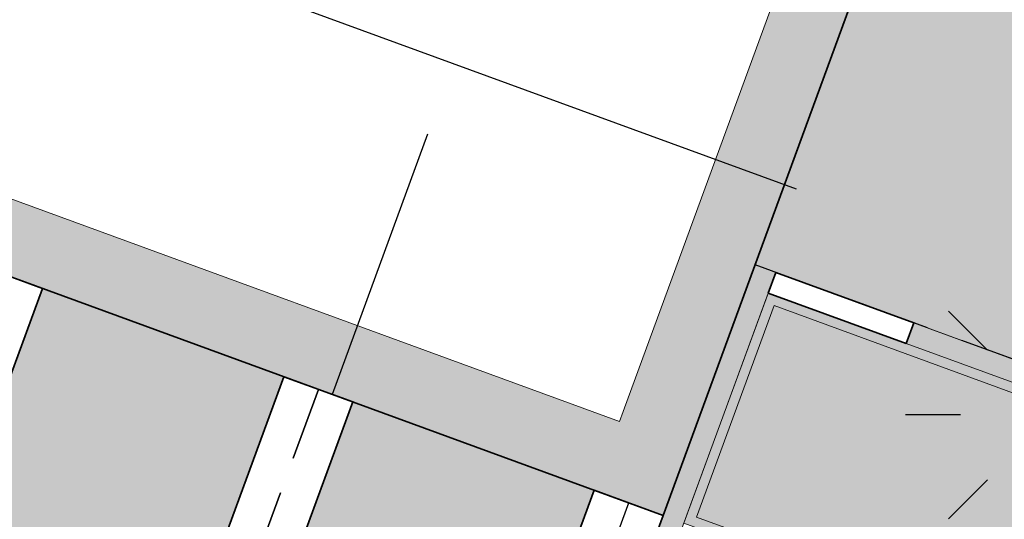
# Model space of a CAD drawing. Header units: metres. Extents: x 154038 to 155227, y 461678 to 462519.
# Tile 231 of 256: x 154709.58 to 154716.28, y 462227.21 to 462230.61. Entities that reach past the tile are written whole.
import ezdxf

# ---------------------------------------------------------------- set-up
doc = ezdxf.new("R2010")
doc.units = ezdxf.units.M
for name, pattern in [('AM-AS', [16, 10, -2, 2, -2]), ('DASHED', [0.75, 0.5, -0.25]), ('VH-OPSLUITBAND_100X200', [16, 8, -2, 4, -2])]:
    doc.linetypes.add(name, pattern=pattern)
for name, color, linetype in [('N-PV-VW-MARKERING_Pvak-G', 161, 'DASHED'), ('N-PV-WEG_RIJBAAN-AS-G', 40, 'AM-AS'), ('N-WE-VW-MARKERING_Pvak-H', 21, 'Continuous')]:
    doc.layers.add(name, color=color, linetype=linetype)
for name, color, linetype, lineweight in [('N-WE-KL-ET_LS_OV_LICHTMAST-G', 2, 'Continuous', 25), ('N-WE-KL-ET_LS_OV_LICHTMAST_4M-S', 1, 'Continuous', 25), ('N-WE-VH-KANTOPSLUITING_ELEMENT_VERLOOPBAND-G', 252, 'Continuous', 35), ('N-WE-VH-KANTOPSLUITING_OPSLUITBAND_150X250-G', 140, 'VH-OPSLUITBAND_100X200', 0), ('N-WE-VH-KANTOPSLUITING_TROTTOIRBAND_130 150-G', 2, 'Continuous', 0), ('N-WE-VH-KANTVERHARDING_MOLGOOT-G', 6, 'Continuous', 18), ('N-WE-VH-KANTVERHARDING_TROTTOIR-STREKLAAG-G', 220, 'Continuous', 18), ('N-WE-VH-VERHARDING_GRASSTEEN_parkeren-G', 3, 'Continuous', 18), ('N-WE-VH-VERHARDING_GRASSTEEN_parkeren-V', 73, 'Continuous', 18), ('N-WE-VH-VERHARDING_STRAATBAKSTEEN-TROTTOIR-HV_DF-G', 2, 'Continuous', 18), ('N-WE-VH-VERHARDING_STRAATBAKSTEEN_Rijbaan-KV_DF-G', 160, 'Continuous', 35), ('N-WE-VH-VERHARDING_STRAATBAKSTEEN_Uitstapstrook_Parkeren-HV_KF-G', 170, 'Continuous', 35)]:
    doc.layers.add(name, color=color, linetype=linetype, lineweight=lineweight)
for name, color, linetype, lineweight, true_color in [('N-WE-VH-KANTOPSLUITING_OPSLUITBAND_150X250-V', 7, 'Continuous', 5, 0xbbbcbc), ('N-WE-VH-KANTOPSLUITING_TROTTOIRBAND_130 150-V', 7, 'Continuous', 5, 0xa7a8aa), ('N-WE-VH-KANTVERHARDING_MOLGOOT-V', 7, 'Continuous', 18, 0xb76059), ('N-WE-VH-VERHARDING_STRAATBAKSTEEN-TROTTOIR-HV_DF-V', 7, 'Continuous', 18, 0xd14124), ('N-WE-VH-VERHARDING_STRAATBAKSTEEN_Rijbaan-KV_DF-V', 7, 'Continuous', 18, 0xb33d26)]:
    doc.layers.add(name, color=color, linetype=linetype, lineweight=lineweight, true_color=true_color)

# ---------------------------------------------------------------- blocks, each defined once
blk = doc.blocks.new('SKL-ET_OV_LICHTMAST-N')
at = {"layer": 'N-WE-KL-ET_LS_OV_LICHTMAST-G'}
for points in [[(0, 1), (0, 0.625)], [(-0.7071067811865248, 0.707106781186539), (-0.4419417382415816, 0.4419417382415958)], [(0.44194173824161, 0.4419417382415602), (0.7071067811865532, 0.7071067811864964)], [(-0.625, 0), (-1, 0)], [(1, 0), (0.625, 0)], [(-0.7071067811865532, -0.7071067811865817), (-0.4419417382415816, -0.44194173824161)], [(0.4419417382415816, -0.4419417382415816), (0.7071067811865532, -0.7071067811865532)], [(0, -0.625), (0, -1)]]:
    blk.add_lwpolyline(points, dxfattribs=at)
blk.add_circle((0, 0), 0.25, dxfattribs=at)

msp = doc.modelspace()

# ---------------------------------------------------------------- hatches: boundary and pattern name
at = {"layer": 'N-WE-VH-KANTOPSLUITING_OPSLUITBAND_150X250-V'}
h = msp.add_hatch(color=256, dxfattribs=at)
h.dxf.hatch_style = 1
h.paths.add_polyline_path([(154712.2414897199, 462222.5367447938), (154714.5873444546, 462228.9406003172), (154714.7281917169, 462228.8890052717), (154712.3823369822, 462222.4851497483)])
at = {"layer": 'N-WE-VH-KANTOPSLUITING_TROTTOIRBAND_130 150-V'}
h = msp.add_hatch(color=256, dxfattribs=at)
h.dxf.hatch_style = 1
h.paths.add_polyline_path([(154715.6671734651, 462228.5450383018), (154716.4653079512, 462228.2526663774), (154720.5929115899, 462239.5204473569), (154718.7149480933, 462240.2083812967), (154720.7787499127, 462245.8422717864), (154722.6567134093, 462245.1543378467), (154728.8481188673, 462262.0560093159), (154727.909137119, 462262.3999762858), (154727.9607321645, 462262.540823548), (154729.0405611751, 462262.1452615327), (154722.745965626, 462244.961895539), (154720.8680021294, 462245.6498294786), (154718.9073904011, 462240.2976335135), (154720.7853538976, 462239.6096995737), (154716.5545601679, 462228.0602240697), (154715.6155784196, 462228.4041910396)])
at = {"layer": 'N-WE-VH-KANTVERHARDING_MOLGOOT-V'}
h = msp.add_hatch(color=256, dxfattribs=at)
h.dxf.hatch_style = 1
edge = h.paths.add_edge_path()
edge.add_arc((154735.5031648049, 462271.5015949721), 5.500000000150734, 125.938465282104, 138.1345543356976, ccw=False)
edge.add_line((154732.2751265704, 462275.9546578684), (154735.5535787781, 462278.331221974))
edge.add_line((154735.5535787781, 462278.331221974), (154735.8470371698, 462277.9263983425))
edge.add_line((154735.8470371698, 462277.9263983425), (154732.5685849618, 462275.549834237))
edge.add_arc((154735.503167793, 462271.5015971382), 5.00000000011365, 125.9385023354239, 138.134550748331)
edge.add_arc((154733.2690260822, 462273.5037486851), 1.999999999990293, 138.1345799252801, 197.618211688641)
edge.add_arc((154736.1283149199, 462274.4117704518), 5.000006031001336, 197.6182283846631, 249.8332006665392)
edge.add_line((154734.4045412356, 462269.7183000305), (154751.0397480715, 462263.6249638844))
edge.add_line((154751.0397480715, 462263.6249638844), (154749.540967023, 462259.5858871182))
edge.add_line((154749.540967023, 462259.5858871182), (154731.4373129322, 462266.2171031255))
edge.add_arc((154730.4054804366, 462263.4001328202), 2.999999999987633, 69.88264298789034, 159.8812514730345)
edge.add_line((154727.5885351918, 462264.43203373), (154713.9613245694, 462227.2316535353))
edge.add_line((154713.9613245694, 462227.2316535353), (154664.0630640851, 462245.5103405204))
edge.add_line((154664.0630640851, 462245.5103405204), (154664.2350475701, 462245.9798313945))
edge.add_line((154664.2350475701, 462245.9798313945), (154713.6638171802, 462227.8731278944))
edge.add_line((154713.6638171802, 462227.8731278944), (154727.1190443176, 462264.604017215))
edge.add_arc((154730.4054804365, 462263.4001328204), 3.499999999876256, 69.88264298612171, 159.8812514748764, ccw=False)
edge.add_line((154731.6092850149, 462266.6865981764), (154749.2454149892, 462260.226632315))
edge.add_line((154749.2454149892, 462260.226632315), (154750.3963016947, 462263.3281658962))
edge.add_line((154750.3963016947, 462263.3281658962), (154734.2366165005, 462269.2473224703))
edge.add_arc((154736.1283081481, 462274.4117684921), 5.50000000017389, 197.6181944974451, 249.8826569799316, ccw=False)
edge.add_arc((154733.2690250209, 462273.5037486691), 2.500000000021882, 138.134648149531, 197.6181433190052, ccw=False)
at = {"layer": 'N-WE-VH-VERHARDING_GRASSTEEN_parkeren-V'}
h = msp.add_hatch(color=256, dxfattribs=at)
h.dxf.hatch_style = 1
h.paths.add_polyline_path([(154718.7149480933, 462240.2083812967), (154720.5929115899, 462239.5204473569), (154716.4653079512, 462228.2526663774), (154714.5873444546, 462228.9406003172)])
h = msp.add_hatch(color=256, dxfattribs=at)
h.dxf.hatch_style = 1
h.paths.add_polyline_path([(154711.3791247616, 462228.1775627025), (154709.7359067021, 462228.7795048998), (154708.0160718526, 462224.0845961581), (154709.6592899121, 462223.4826539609)])
h = msp.add_hatch(color=256, dxfattribs=at)
h.dxf.hatch_style = 1
h.paths.add_polyline_path([(154713.4918336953, 462227.4036370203), (154711.8486156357, 462228.0055792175), (154710.1287807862, 462223.3106704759), (154711.7719988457, 462222.7087282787)])
at = {"layer": 'N-WE-VH-VERHARDING_STRAATBAKSTEEN-TROTTOIR-HV_DF-V'}
h = msp.add_hatch(color=256, dxfattribs=at)
h.dxf.hatch_style = 1
edge = h.paths.add_edge_path()
edge.add_line((154716.5616517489, 462223.8603306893), (154722.4083506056, 462239.8247546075))
edge.add_line((154722.4083506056, 462239.8247546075), (154725.0723825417, 462238.8695003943))
edge.add_line((154725.0723825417, 462238.8695003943), (154726.7663888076, 462243.4964143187))
edge.add_line((154726.7663888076, 462243.4964143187), (154724.1117187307, 462244.4601098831))
edge.add_line((154724.1117187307, 462244.4601098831), (154729.4726144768, 462259.161039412))
edge.add_line((154729.4726144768, 462259.161039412), (154730.191, 462260.874))
edge.add_line((154730.191, 462260.874), (154731.888, 462265.5000000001))
edge.add_line((154731.888, 462265.5000000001), (154732.035, 462265.453))
edge.add_line((154732.035, 462265.453), (154732.0770768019, 462265.4381122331))
edge.add_line((154732.0770768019, 462265.4381122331), (154732.207461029, 462265.7752582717))
edge.add_line((154732.207461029, 462265.7752582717), (154731.3857213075, 462266.0762546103))
edge.add_arc((154730.4054804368, 462263.400132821), 2.849999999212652, 69.88264298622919, 87.23351254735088)
edge.add_line((154730.5430372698, 462266.2468112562), (154729.040561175, 462262.1452615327))
edge.add_line((154729.040561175, 462262.1452615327), (154722.745965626, 462244.961895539))
edge.add_line((154722.745965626, 462244.961895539), (154720.8680021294, 462245.6498294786))
edge.add_line((154720.8680021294, 462245.6498294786), (154718.9073904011, 462240.2976335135))
edge.add_line((154718.9073904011, 462240.2976335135), (154720.7853538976, 462239.6096995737))
edge.add_line((154720.7853538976, 462239.6096995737), (154716.5545601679, 462228.0602240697))
edge.add_line((154716.5545601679, 462228.0602240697), (154714.6765966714, 462228.7481580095))
edge.add_line((154714.6765966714, 462228.7481580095), (154714.1022363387, 462227.180234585))
edge.add_line((154714.1022363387, 462227.180234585), (154715.1298891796, 462226.8052422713))
edge.add_arc((154714.7870964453, 462225.8658312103), 1.000000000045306, -20.188939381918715, 69.95288583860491, ccw=False)
edge.add_line((154715.7256561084, 462225.5207141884), (154714.6378501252, 462222.5628433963))
edge.add_arc((154713.6992904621, 462222.9079604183), 1.000000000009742, 249.88125147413, 339.81106061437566, ccw=False)
edge.add_line((154713.3553234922, 462221.96897867), (154712.3307461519, 462222.344300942))
edge.add_line((154712.3307461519, 462222.344300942), (154711.7863797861, 462220.8582568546))
edge.add_line((154711.7863797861, 462220.8582568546), (154715.0310351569, 462219.6743463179))
edge.add_line((154715.0310351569, 462219.6743463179), (154716.5616517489, 462223.8603306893))
edge = h.paths.add_edge_path(flags=16)
edge.add_line((154721.9988750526, 462241.4588643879), (154724.3324797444, 462240.6220929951))
edge.add_arc((154724.5012454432, 462241.0927501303), 0.4999999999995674, 250.2734553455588, 339.891305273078)
edge.add_line((154724.9707664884, 462240.9208490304), (154725.3604251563, 462241.9851409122))
edge.add_arc((154724.8909041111, 462242.157042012), 0.5000000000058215, 339.891305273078, 430.0875870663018)
edge.add_line((154725.0611957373, 462242.6271491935), (154722.7305443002, 462243.4714043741))
edge.add_arc((154722.560252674, 462243.0012971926), 0.5000000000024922, 70.08758707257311, 159.881251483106)
edge.add_line((154722.0907617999, 462243.1732806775), (154721.6981498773, 462242.1015050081))
edge.add_arc((154722.1676407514, 462241.9295215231), 0.4999999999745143, 159.8812514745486, 250.2734553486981)
at = {"layer": 'N-WE-VH-VERHARDING_STRAATBAKSTEEN_Rijbaan-KV_DF-V'}
h = msp.add_hatch(color=256, dxfattribs=at)
h.dxf.hatch_style = 1
edge = h.paths.add_edge_path()
edge.add_line((154346.3655189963, 462123.4474894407), (154339.6690574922, 462103.1804047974))
edge.add_line((154339.6690574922, 462103.1804047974), (154331.5193567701, 462083.4356807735))
edge.add_line((154331.5193567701, 462083.4356807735), (154321.8864262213, 462064.3270959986))
edge.add_line((154321.8864262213, 462064.3270959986), (154319.064452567, 462059.5558212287))
edge.add_line((154319.064452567, 462059.5558212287), (154316.2103360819, 462061.243890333))
edge.add_arc((154313.6649621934, 462056.9402788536), 4.999999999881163, 59.39777921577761, 149.4251789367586)
edge.add_line((154309.3601339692, 462059.4835943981), (154295.4018813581, 462035.8577883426))
edge.add_arc((154299.7067095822, 462033.3144727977), 4.999999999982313, 149.425178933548, 239.2784399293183)
edge.add_line((154297.1523773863, 462029.0161723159), (154310.3450331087, 462021.1762305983))
edge.add_arc((154317.2452423, 462033.549449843), 14.16719595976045, 240.8527758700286, 248.9522969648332)
edge.add_line((154312.1571632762, 462020.327464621), (154334.4042784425, 462011.1510402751))
edge.add_arc((154336.3108423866, 462015.7732706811), 4.999999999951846, 247.5849764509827, 256.0899883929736)
edge.add_line((154335.1088540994, 462010.9198982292), (154350.5998025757, 462007.0834033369))
edge.add_arc((154349.3978142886, 462002.2300308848), 5.000000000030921, 59.37977109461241, 76.0899883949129, ccw=False)
edge.add_line((154351.944540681, 462006.5328421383), (154352.6260687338, 462006.1294627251))
edge.add_arc((154355.1727951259, 462010.4322739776), 4.999999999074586, 239.3797710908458, 256.0899883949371)
edge.add_line((154353.9708068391, 462005.5789015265), (154356.9781779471, 462004.8340984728))
edge.add_line((154356.9781779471, 462004.8340984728), (154367.5271780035, 462002.1693614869))
edge.add_line((154367.5271780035, 462002.1693614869), (154370.594703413, 462001.3944872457))
edge.add_arc((154371.8192663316, 462006.2422130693), 5.000000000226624, 255.8233322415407, 334.7988763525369)
edge.add_line((154376.3433598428, 462004.1132278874), (154378.3551998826, 462008.3883879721))
edge.add_arc((154373.8311063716, 462010.5173731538), 5.000000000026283, 334.7988763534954, 345.8749618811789)
edge.add_line((154378.6799336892, 462009.2971790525), (154401.6515090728, 462100.5820018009))
edge.add_line((154401.6515090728, 462100.5820018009), (154406.9852191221, 462099.2397882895))
edge.add_line((154406.9852191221, 462099.2397882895), (154397.3315953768, 462060.8780600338))
edge.add_line((154397.3315953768, 462060.8780600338), (154396.6527595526, 462061.0488872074))
edge.add_line((154396.6527595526, 462061.0488872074), (154394.6715745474, 462053.1760217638))
edge.add_line((154394.6715745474, 462053.1760217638), (154395.3511736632, 462053.0050023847))
edge.add_line((154395.3511736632, 462053.0050023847), (154390.2256132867, 462032.6401919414))
edge.add_line((154390.2256132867, 462032.6401919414), (154389.5467596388, 462032.8109482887))
edge.add_line((154389.5467596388, 462032.8109482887), (154388.7372010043, 462029.5939109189))
edge.add_line((154388.7372010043, 462029.5939109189), (154389.4156288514, 462029.4214625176))
edge.add_line((154389.4156288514, 462029.4214625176), (154383.7651946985, 462006.9676746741))
edge.add_line((154383.7651946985, 462006.9676746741), (154376.807218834, 461992.1819759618))
edge.add_arc((154381.331312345, 461990.0529907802), 4.999999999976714, 154.7988763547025, 166.0156035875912)
edge.add_line((154376.4795044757, 461991.2612789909), (154371.1051861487, 461969.68365288))
edge.add_line((154371.1051861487, 461969.68365288), (154363.8723419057, 461953.1420104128))
edge.add_arc((154368.4536651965, 461951.1389210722), 5.000088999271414, 156.3836358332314, 248.3411709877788)
edge.add_line((154366.60823727, 461946.491848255), (154366.6592998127, 461946.4715747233))
edge.add_line((154366.6592998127, 461946.4715747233), (154352.2416857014, 461952.1958481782))
edge.add_arc((154354.0386536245, 461956.8622859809), 5.000473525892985, 248.939130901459, 336.380420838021)
edge.add_line((154358.6202168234, 461954.8587855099), (154365.8806715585, 461971.4635736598))
edge.add_line((154365.8806715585, 461971.4635736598), (154371.1315098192, 461992.5091953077))
edge.add_arc((154366.27970195, 461993.7174835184), 4.999999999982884, 346.0156035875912, 435.8233322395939)
edge.add_line((154367.5042648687, 461998.5652093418), (154356.1296396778, 462001.438503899))
edge.add_line((154356.1296396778, 462001.438503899), (154353.1565705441, 462002.1748154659))
edge.add_arc((154351.9545822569, 461997.321443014), 4.99999999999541, 76.08998839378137, 92.77818827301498)
edge.add_line((154351.7122345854, 462002.315566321), (154350.8803402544, 462002.2858641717))
edge.add_arc((154350.6379925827, 462007.2799874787), 4.999999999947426, 256.0899883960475, 272.778188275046, ccw=False)
edge.add_line((154349.4360042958, 462002.4266150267), (154337.7325265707, 462005.3251033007))
edge.add_arc((154337.2517312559, 462003.38375432), 1.999999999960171, 76.08998839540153, 165.7499673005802)
edge.add_line((154335.3132697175, 462003.8760620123), (154335.1888994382, 462003.3863540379))
edge.add_line((154335.1888994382, 462003.3863540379), (154331.809089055, 462004.2350527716))
edge.add_line((154331.809089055, 462004.2350527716), (154332.0188515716, 462005.1214022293))
edge.add_arc((154330.0726110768, 462005.5819974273), 1.999999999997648, 346.6854067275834, 427.584976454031)
edge.add_line((154330.8352366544, 462007.4308895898), (154310.3759552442, 462015.8698735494))
edge.add_arc((154317.2452423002, 462033.5494498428), 18.96719595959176, 240.6390520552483, 248.76667882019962, ccw=False)
edge.add_line((154307.9454396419, 462017.0186243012), (154294.2962136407, 462025.129890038))
edge.add_arc((154292.7636143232, 462022.5509097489), 2.999999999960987, 59.27843992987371, 165.8531268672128)
edge.add_line((154289.8545971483, 462023.2841348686), (154287.8359008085, 462015.2751044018))
edge.add_line((154287.8359008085, 462015.2751044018), (154283.8632318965, 462016.2799413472))
edge.add_line((154283.8632318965, 462016.2799413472), (154284.9895646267, 462020.85211158))
edge.add_line((154284.9895646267, 462020.85211158), (154281.4008986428, 462022.9723146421))
edge.add_line((154281.4008986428, 462022.9723146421), (154304.5232118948, 462062.1092541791))
edge.add_arc((154313.1334630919, 462057.0210789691), 10.00129754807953, 72.70910643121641, 149.419295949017, ccw=False)
edge.add_arc((154316.7007223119, 462068.4799534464), 2.000000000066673, 252.7032232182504, 333.2466271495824)
edge.add_line((154318.4866272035, 462067.5796514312), (154327.4245828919, 462085.3096333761))
edge.add_line((154327.4245828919, 462085.3096333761), (154335.4473333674, 462104.7467881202))
edge.add_line((154335.4473333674, 462104.7467881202), (154342.0407687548, 462124.7020604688))
edge.add_line((154342.0407687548, 462124.7020604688), (154352.1387758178, 462165.04183881))
edge.add_line((154352.1387758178, 462165.04183881), (154355.7628846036, 462164.1322223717))
edge.add_line((154355.7628846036, 462164.1322223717), (154353.9603339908, 462153.7867322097))
edge.add_line((154353.9603339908, 462153.7867322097), (154346.3655189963, 462123.4474894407))
edge = h.paths.add_edge_path(flags=17)
edge.add_arc((154735.5031688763, 462271.5015979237), 4.999999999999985, 125.9385176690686, 138.150287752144, ccw=False)
edge.add_line((154732.5685849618, 462275.549834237), (154735.8470371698, 462277.9263983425))
edge.add_arc((154736.4339539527, 462277.1167510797), 1.000000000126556, 44.27258667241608, 125.93851766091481, ccw=False)
edge.add_line((154737.1499807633, 462277.8148238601), (154732.334294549, 462282.9696525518))
edge.add_arc((154731.6182677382, 462282.2715797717), 1.000000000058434, -54.06148233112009, 44.272586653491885, ccw=False)
edge.add_line((154732.2051845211, 462281.4619325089), (154729.9240080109, 462279.8082978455))
edge.add_arc((154735.7931758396, 462271.7118252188), 9.999999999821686, 125.9385176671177, 159.8812514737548)
edge.add_line((154726.4033583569, 462275.1514949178), (154712.1371545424, 462236.2067526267))
edge.add_arc((154709.3202092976, 462237.2386535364), 3.000000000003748, 249.8812514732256, 339.8812514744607, ccw=False)
edge.add_line((154708.2883083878, 462234.4217082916), (154663.7725424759, 462250.7286845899))
edge.add_line((154663.7725424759, 462250.7286845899), (154656.1079703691, 462250.0630933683))
edge.add_line((154656.1079703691, 462250.0630933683), (154584.3613417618, 462276.2290524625))
edge.add_arc((154586.0632988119, 462280.9304984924), 5.000025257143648, 159.6304989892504, 250.09938210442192, ccw=False)
edge.add_line((154581.3759381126, 462282.6708726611), (154586.6440892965, 462297.0625800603))
edge.add_line((154586.6440892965, 462297.0625800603), (154545.8382322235, 462312.2135262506))
edge.add_line((154545.8382322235, 462312.2135262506), (154543.9238186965, 462307.0574598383))
edge.add_line((154543.9238186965, 462307.0574598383), (154578.6714521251, 462294.1558922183))
edge.add_arc((154577.6272265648, 462291.3434923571), 3.000000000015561, -20.21334639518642, 69.63036995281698, ccw=False)
edge.add_line((154580.442464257, 462290.3069419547), (154576.1003610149, 462278.5139286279))
edge.add_arc((154571.4082981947, 462280.2415126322), 5.000000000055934, 301.49318088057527, 339.7866536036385, ccw=False)
edge.add_arc((154579.2442544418, 462267.4509774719), 9.999999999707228, 121.4931808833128, 159.6303699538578)
edge.add_line((154569.869588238, 462270.9317293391), (154560.0751634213, 462244.5540653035))
edge.add_arc((154557.2717091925, 462245.6220748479), 2.999999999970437, 249.9106884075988, 339.14506041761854, ccw=False)
edge.add_line((154556.2412556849, 462242.8045998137), (154537.0470548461, 462249.8246199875))
edge.add_arc((154536.360085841, 462247.9463032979), 2.000000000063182, 69.9106884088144, 159.7067651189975)
edge.add_line((154534.484226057, 462248.6399531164), (154518.7866293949, 462206.1884314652))
edge.add_line((154518.7866293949, 462206.1884314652), (154517.1266457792, 462201.6684760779))
edge.add_line((154517.1266457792, 462201.6684760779), (154504.0308506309, 462166.2479160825))
edge.add_line((154504.0308506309, 462166.2479160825), (154508.5329932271, 462164.5833704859))
edge.add_line((154508.5329932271, 462164.5833704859), (154521.6305956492, 462200.0088186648))
edge.add_line((154521.6305956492, 462200.0088186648), (154523.2905399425, 462204.5286669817))
edge.add_line((154523.2905399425, 462204.5286669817), (154536.2906664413, 462239.6853322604))
edge.add_arc((154540.9803159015, 462237.9512077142), 5.000000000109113, 69.91068840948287, 159.706765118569, ccw=False)
edge.add_line((154542.6977384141, 462242.6469994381), (154554.4056087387, 462238.3650037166))
edge.add_arc((154557.1538001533, 462245.8775869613), 7.999466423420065, 249.90688527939, 339.6332798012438)
edge.add_line((154564.6531743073, 462243.093552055), (154574.4386699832, 462269.447448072))
edge.add_arc((154579.1259759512, 462267.7069990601), 5.000000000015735, 69.96311292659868, 159.6294766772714, ccw=False)
edge.add_line((154580.8391011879, 462272.4043602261), (154655.4630948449, 462245.1890275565))
edge.add_line((154655.4630948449, 462245.1890275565), (154663.1240823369, 462245.8543074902))
edge.add_line((154663.1240823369, 462245.8543074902), (154713.9613245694, 462227.2316535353))
edge.add_line((154713.9613245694, 462227.2316535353), (154727.5885351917, 462264.4320337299))
edge.add_arc((154730.4054804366, 462263.4001328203), 2.999999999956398, 69.882642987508, 159.8812514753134, ccw=False)
edge.add_line((154731.4373129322, 462266.2171031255), (154749.540967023, 462259.5858871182))
edge.add_line((154749.540967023, 462259.5858871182), (154751.0397480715, 462263.6249638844))
edge.add_line((154751.0397480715, 462263.6249638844), (154734.4045412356, 462269.7183000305))
edge.add_arc((154736.1283149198, 462274.4117704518), 5.000006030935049, 197.6182283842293, 249.83320066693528, ccw=False)
edge.add_arc((154733.2690260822, 462273.5037486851), 2.000000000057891, 138.1345799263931, 197.6182116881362, ccw=False)
edge.add_line((154731.7795971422, 462274.8385151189), (154731.7786818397, 462274.8374930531))
edge = h.paths.add_edge_path(flags=0)
edge.add_arc((154536.360085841, 462247.9463032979), 2.000000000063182, 69.9106884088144, 159.7067651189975, ccw=False)
edge.add_arc((154536.360085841, 462247.9463032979), 2.000000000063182, 69.9106884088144, 159.7067651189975)
edge = h.paths.add_edge_path(flags=0)
edge.add_arc((154735.7931758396, 462271.7118252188), 9.999999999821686, 125.93851766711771, 159.8812514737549, ccw=False)
edge.add_arc((154735.7931758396, 462271.7118252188), 9.999999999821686, 125.9385176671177, 159.8812514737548)
edge = h.paths.add_edge_path(flags=17)
edge.add_arc((154735.5031688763, 462271.5015979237), 4.999999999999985, 125.9385176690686, 138.150287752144)
edge.add_line((154731.7795971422, 462274.8385151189), (154731.7786818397, 462274.8374930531))
edge.add_arc((154733.2690260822, 462273.5037486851), 2.000000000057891, 138.134579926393, 197.6182116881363)
edge.add_arc((154736.1283149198, 462274.4117704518), 5.000006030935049, 197.6182283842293, 249.8332006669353)
edge.add_line((154751.0397480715, 462263.6249638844), (154734.4045412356, 462269.7183000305))
edge.add_line((154749.540967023, 462259.5858871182), (154751.0397480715, 462263.6249638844))
edge.add_line((154731.4373129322, 462266.2171031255), (154749.540967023, 462259.5858871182))
edge.add_arc((154730.4054804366, 462263.4001328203), 2.999999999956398, 69.88264298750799, 159.8812514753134)
edge.add_line((154713.9613245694, 462227.2316535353), (154727.5885351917, 462264.4320337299))
edge.add_line((154663.1240823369, 462245.8543074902), (154713.9613245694, 462227.2316535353))
edge.add_line((154655.4630948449, 462245.1890275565), (154663.1240823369, 462245.8543074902))
edge.add_line((154580.8391011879, 462272.4043602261), (154655.4630948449, 462245.1890275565))
edge.add_arc((154579.1259759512, 462267.7069990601), 5.000000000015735, 69.96311292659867, 159.6294766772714)
edge.add_line((154564.6531743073, 462243.093552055), (154574.4386699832, 462269.447448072))
edge.add_arc((154557.1538001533, 462245.8775869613), 7.999466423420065, 249.90688527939, 339.6332798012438)
edge.add_line((154542.6977384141, 462242.6469994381), (154554.4056087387, 462238.3650037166))
edge.add_arc((154540.9803159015, 462237.9512077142), 5.000000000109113, 69.9106884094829, 159.706765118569)
edge.add_line((154523.2905399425, 462204.5286669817), (154536.2906664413, 462239.6853322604))
edge.add_line((154521.6305956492, 462200.0088186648), (154523.2905399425, 462204.5286669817))
edge.add_line((154508.5329932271, 462164.5833704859), (154521.6305956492, 462200.0088186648))
edge.add_line((154504.0308506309, 462166.2479160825), (154508.5329932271, 462164.5833704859))
edge.add_line((154517.1266457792, 462201.6684760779), (154504.0308506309, 462166.2479160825))
edge.add_line((154518.7866293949, 462206.1884314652), (154517.1266457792, 462201.6684760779))
edge.add_line((154534.484226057, 462248.6399531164), (154518.7866293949, 462206.1884314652))
edge.add_arc((154536.360085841, 462247.9463032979), 2.000000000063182, 69.9106884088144, 159.7067651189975)
edge.add_line((154556.2412556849, 462242.8045998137), (154537.0470548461, 462249.8246199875))
edge.add_arc((154557.2717091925, 462245.6220748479), 2.999999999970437, 249.9106884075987, 339.1450604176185)
edge.add_line((154569.869588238, 462270.9317293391), (154560.0751634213, 462244.5540653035))
edge.add_arc((154579.2442544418, 462267.4509774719), 9.999999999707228, 121.4931808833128, 159.6303699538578)
edge.add_arc((154571.4082981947, 462280.2415126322), 5.000000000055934, 301.4931808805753, 339.7866536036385)
edge.add_line((154580.442464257, 462290.3069419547), (154576.1003610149, 462278.5139286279))
edge.add_arc((154577.6272265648, 462291.3434923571), 3.000000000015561, 339.7866536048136, 429.6303699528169)
edge.add_line((154543.9238186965, 462307.0574598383), (154578.6714521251, 462294.1558922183))
edge.add_line((154545.8382322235, 462312.2135262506), (154543.9238186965, 462307.0574598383))
edge.add_line((154586.6440892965, 462297.0625800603), (154545.8382322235, 462312.2135262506))
edge.add_line((154581.3759381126, 462282.6708726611), (154586.6440892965, 462297.0625800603))
edge.add_arc((154586.0632988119, 462280.9304984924), 5.000025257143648, 159.6304989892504, 250.0993821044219)
edge.add_line((154656.1079703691, 462250.0630933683), (154584.3613417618, 462276.2290524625))
edge.add_line((154663.7725424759, 462250.7286845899), (154656.1079703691, 462250.0630933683))
edge.add_line((154708.2883083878, 462234.4217082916), (154663.7725424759, 462250.7286845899))
edge.add_arc((154709.3202092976, 462237.2386535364), 3.000000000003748, 249.8812514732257, 339.8812514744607)
edge.add_line((154726.4033583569, 462275.1514949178), (154712.1371545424, 462236.2067526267))
edge.add_arc((154735.7931758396, 462271.7118252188), 9.999999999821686, 125.9385176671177, 159.8812514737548)
edge.add_line((154732.2051845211, 462281.4619325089), (154729.9240080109, 462279.8082978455))
edge.add_arc((154731.6182677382, 462282.2715797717), 1.000000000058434, 305.9385176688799, 404.2725866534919)
edge.add_line((154732.334294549, 462282.9696525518), (154737.1499807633, 462277.8148238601))
edge.add_arc((154736.4339539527, 462277.1167510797), 1.000000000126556, 44.27258667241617, 125.9385176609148)
edge.add_line((154735.8470371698, 462277.9263983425), (154732.5685849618, 462275.549834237))
edge = h.paths.add_edge_path(flags=0)
edge.add_arc((154736.1283149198, 462274.4117704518), 5.000006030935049, 197.6182283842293, 249.8332006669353)
edge.add_arc((154736.1283149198, 462274.4117704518), 5.000006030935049, 197.6182283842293, 249.8332006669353)
edge = h.paths.add_edge_path(flags=0)
edge.add_arc((154733.2690260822, 462273.5037486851), 2.000000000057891, 138.134579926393, 197.6182116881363)
edge.add_arc((154733.2690260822, 462273.5037486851), 2.000000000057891, 138.134579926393, 197.6182116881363)
edge = h.paths.add_edge_path(flags=0)
edge.add_line((154731.7795971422, 462274.8385151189), (154731.7786818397, 462274.8374930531))
edge.add_line((154731.7795971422, 462274.8385151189), (154731.7786818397, 462274.8374930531))
edge = h.paths.add_edge_path(flags=0)
edge.add_arc((154735.5031688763, 462271.5015979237), 4.999999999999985, 125.9385176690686, 138.150287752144)
edge.add_arc((154735.5031688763, 462271.5015979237), 4.999999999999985, 125.9385176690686, 138.150287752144)
edge = h.paths.add_edge_path(flags=0)
edge.add_line((154732.2051845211, 462281.4619325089), (154729.9240080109, 462279.8082978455))
edge.add_line((154732.2051845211, 462281.4619325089), (154729.9240080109, 462279.8082978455))
edge = h.paths.add_edge_path(flags=0)
edge.add_arc((154731.6182677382, 462282.2715797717), 1.000000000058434, 305.9385176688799, 404.2725866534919)
edge.add_arc((154731.6182677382, 462282.2715797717), 1.000000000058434, 305.9385176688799, 404.2725866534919)
edge = h.paths.add_edge_path(flags=0)
edge.add_line((154737.1499807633, 462277.8148238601), (154732.334294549, 462282.9696525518))
edge.add_line((154737.1499807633, 462277.8148238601), (154732.334294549, 462282.9696525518))
edge = h.paths.add_edge_path(flags=0)
edge.add_arc((154736.4339539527, 462277.1167510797), 1.000000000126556, 44.27258667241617, 125.9385176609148)
edge.add_arc((154736.4339539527, 462277.1167510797), 1.000000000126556, 44.27258667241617, 125.9385176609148)
edge = h.paths.add_edge_path(flags=0)
edge.add_line((154732.5685849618, 462275.549834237), (154735.8470371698, 462277.9263983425))
edge.add_line((154732.5685849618, 462275.549834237), (154735.8470371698, 462277.9263983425))
edge = h.paths.add_edge_path(flags=0)
edge.add_line((154556.2412556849, 462242.8045998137), (154537.0470548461, 462249.8246199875))
edge.add_line((154556.2412556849, 462242.8045998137), (154537.0470548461, 462249.8246199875))
edge = h.paths.add_edge_path(flags=0)
edge.add_arc((154557.2717091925, 462245.6220748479), 2.999999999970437, 249.9106884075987, 339.1450604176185)
edge.add_arc((154557.2717091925, 462245.6220748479), 2.999999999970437, 249.9106884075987, 339.1450604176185)
edge = h.paths.add_edge_path(flags=0)
edge.add_line((154569.869588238, 462270.9317293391), (154560.0751634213, 462244.5540653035))
edge.add_line((154569.869588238, 462270.9317293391), (154560.0751634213, 462244.5540653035))
edge = h.paths.add_edge_path(flags=0)
edge.add_arc((154579.2442544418, 462267.4509774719), 9.999999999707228, 121.4931808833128, 159.6303699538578)
edge.add_arc((154579.2442544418, 462267.4509774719), 9.999999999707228, 121.4931808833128, 159.6303699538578)
edge = h.paths.add_edge_path(flags=0)
edge.add_arc((154571.4082981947, 462280.2415126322), 5.000000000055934, 301.4931808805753, 339.7866536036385)
edge.add_arc((154571.4082981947, 462280.2415126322), 5.000000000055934, 301.4931808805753, 339.7866536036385)
edge = h.paths.add_edge_path(flags=0)
edge.add_line((154580.442464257, 462290.3069419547), (154576.1003610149, 462278.5139286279))
edge.add_line((154580.442464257, 462290.3069419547), (154576.1003610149, 462278.5139286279))
edge = h.paths.add_edge_path(flags=0)
edge.add_arc((154577.6272265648, 462291.3434923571), 3.000000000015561, 339.7866536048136, 429.6303699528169)
edge.add_arc((154577.6272265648, 462291.3434923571), 3.000000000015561, 339.7866536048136, 429.6303699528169)
edge = h.paths.add_edge_path(flags=0)
edge.add_line((154543.9238186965, 462307.0574598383), (154578.6714521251, 462294.1558922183))
edge.add_line((154543.9238186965, 462307.0574598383), (154578.6714521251, 462294.1558922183))
edge = h.paths.add_edge_path(flags=0)
edge.add_line((154545.8382322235, 462312.2135262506), (154543.9238186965, 462307.0574598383))
edge.add_line((154545.8382322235, 462312.2135262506), (154543.9238186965, 462307.0574598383))
edge = h.paths.add_edge_path(flags=0)
edge.add_line((154586.6440892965, 462297.0625800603), (154545.8382322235, 462312.2135262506))
edge.add_line((154586.6440892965, 462297.0625800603), (154545.8382322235, 462312.2135262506))
edge = h.paths.add_edge_path(flags=0)
edge.add_line((154581.3759381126, 462282.6708726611), (154586.6440892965, 462297.0625800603))
edge.add_line((154581.3759381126, 462282.6708726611), (154586.6440892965, 462297.0625800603))
edge = h.paths.add_edge_path(flags=0)
edge.add_arc((154586.0632988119, 462280.9304984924), 5.000025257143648, 159.6304989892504, 250.0993821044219)
edge.add_arc((154586.0632988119, 462280.9304984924), 5.000025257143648, 159.6304989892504, 250.0993821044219)
edge = h.paths.add_edge_path(flags=0)
edge.add_line((154656.1079703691, 462250.0630933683), (154584.3613417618, 462276.2290524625))
edge.add_line((154656.1079703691, 462250.0630933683), (154584.3613417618, 462276.2290524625))
edge = h.paths.add_edge_path(flags=0)
edge.add_line((154663.7725424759, 462250.7286845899), (154656.1079703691, 462250.0630933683))
edge.add_line((154663.7725424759, 462250.7286845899), (154656.1079703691, 462250.0630933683))
edge = h.paths.add_edge_path(flags=0)
edge.add_line((154708.2883083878, 462234.4217082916), (154663.7725424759, 462250.7286845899))
edge.add_line((154708.2883083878, 462234.4217082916), (154663.7725424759, 462250.7286845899))
edge = h.paths.add_edge_path(flags=0)
edge.add_arc((154709.3202092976, 462237.2386535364), 3.000000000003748, 249.8812514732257, 339.8812514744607)
edge.add_arc((154709.3202092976, 462237.2386535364), 3.000000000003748, 249.8812514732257, 339.8812514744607)
edge = h.paths.add_edge_path(flags=0)
edge.add_line((154726.4033583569, 462275.1514949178), (154712.1371545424, 462236.2067526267))
edge.add_line((154726.4033583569, 462275.1514949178), (154712.1371545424, 462236.2067526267))
edge = h.paths.add_edge_path(flags=0)
edge.add_line((154751.0397480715, 462263.6249638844), (154734.4045412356, 462269.7183000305))
edge.add_line((154751.0397480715, 462263.6249638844), (154734.4045412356, 462269.7183000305))
edge = h.paths.add_edge_path(flags=0)
edge.add_line((154749.540967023, 462259.5858871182), (154751.0397480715, 462263.6249638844))
edge.add_line((154749.540967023, 462259.5858871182), (154751.0397480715, 462263.6249638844))
edge = h.paths.add_edge_path(flags=0)
edge.add_line((154731.4373129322, 462266.2171031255), (154749.540967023, 462259.5858871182))
edge.add_line((154731.4373129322, 462266.2171031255), (154749.540967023, 462259.5858871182))
edge = h.paths.add_edge_path(flags=0)
edge.add_arc((154730.4054804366, 462263.4001328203), 2.999999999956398, 69.88264298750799, 159.8812514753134)
edge.add_arc((154730.4054804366, 462263.4001328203), 2.999999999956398, 69.88264298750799, 159.8812514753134)
edge = h.paths.add_edge_path(flags=0)
edge.add_line((154713.9613245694, 462227.2316535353), (154727.5885351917, 462264.4320337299))
edge.add_line((154713.9613245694, 462227.2316535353), (154727.5885351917, 462264.4320337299))
edge = h.paths.add_edge_path(flags=0)
edge.add_line((154663.1240823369, 462245.8543074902), (154713.9613245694, 462227.2316535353))
edge.add_line((154663.1240823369, 462245.8543074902), (154713.9613245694, 462227.2316535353))
edge = h.paths.add_edge_path(flags=0)
edge.add_line((154655.4630948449, 462245.1890275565), (154663.1240823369, 462245.8543074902))
edge.add_line((154655.4630948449, 462245.1890275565), (154663.1240823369, 462245.8543074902))
edge = h.paths.add_edge_path(flags=0)
edge.add_line((154580.8391011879, 462272.4043602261), (154655.4630948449, 462245.1890275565))
edge.add_line((154580.8391011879, 462272.4043602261), (154655.4630948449, 462245.1890275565))
edge = h.paths.add_edge_path(flags=0)
edge.add_arc((154579.1259759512, 462267.7069990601), 5.000000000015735, 69.96311292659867, 159.6294766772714)
edge.add_arc((154579.1259759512, 462267.7069990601), 5.000000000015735, 69.96311292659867, 159.6294766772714)
edge = h.paths.add_edge_path(flags=0)
edge.add_line((154564.6531743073, 462243.093552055), (154574.4386699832, 462269.447448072))
edge.add_line((154564.6531743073, 462243.093552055), (154574.4386699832, 462269.447448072))
edge = h.paths.add_edge_path(flags=0)
edge.add_arc((154557.1538001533, 462245.8775869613), 7.999466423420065, 249.90688527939, 339.6332798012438)
edge.add_arc((154557.1538001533, 462245.8775869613), 7.999466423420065, 249.90688527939, 339.6332798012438)
edge = h.paths.add_edge_path(flags=0)
edge.add_line((154542.6977384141, 462242.6469994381), (154554.4056087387, 462238.3650037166))
edge.add_line((154542.6977384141, 462242.6469994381), (154554.4056087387, 462238.3650037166))
edge = h.paths.add_edge_path(flags=0)
edge.add_arc((154540.9803159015, 462237.9512077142), 5.000000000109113, 69.9106884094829, 159.706765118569)
edge.add_arc((154540.9803159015, 462237.9512077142), 5.000000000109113, 69.9106884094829, 159.706765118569)
edge = h.paths.add_edge_path(flags=0)
edge.add_line((154523.2905399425, 462204.5286669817), (154536.2906664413, 462239.6853322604))
edge.add_line((154523.2905399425, 462204.5286669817), (154536.2906664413, 462239.6853322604))
edge = h.paths.add_edge_path(flags=0)
edge.add_line((154521.6305956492, 462200.0088186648), (154523.2905399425, 462204.5286669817))
edge.add_line((154521.6305956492, 462200.0088186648), (154523.2905399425, 462204.5286669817))
edge = h.paths.add_edge_path(flags=0)
edge.add_line((154508.5329932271, 462164.5833704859), (154521.6305956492, 462200.0088186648))
edge.add_line((154508.5329932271, 462164.5833704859), (154521.6305956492, 462200.0088186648))
edge = h.paths.add_edge_path(flags=0)
edge.add_line((154504.0308506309, 462166.2479160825), (154508.5329932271, 462164.5833704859))
edge.add_line((154504.0308506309, 462166.2479160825), (154508.5329932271, 462164.5833704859))
edge = h.paths.add_edge_path(flags=0)
edge.add_line((154517.1266457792, 462201.6684760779), (154504.0308506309, 462166.2479160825))
edge.add_line((154517.1266457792, 462201.6684760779), (154504.0308506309, 462166.2479160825))
edge = h.paths.add_edge_path(flags=0)
edge.add_line((154518.7866293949, 462206.1884314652), (154517.1266457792, 462201.6684760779))
edge.add_line((154518.7866293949, 462206.1884314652), (154517.1266457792, 462201.6684760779))
edge = h.paths.add_edge_path(flags=0)
edge.add_line((154534.484226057, 462248.6399531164), (154518.7866293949, 462206.1884314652))
edge.add_line((154534.484226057, 462248.6399531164), (154518.7866293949, 462206.1884314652))
edge = h.paths.add_edge_path(flags=17)
edge.add_line((154302.5191957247, 462047.9045891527), (154309.3601339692, 462059.4835943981))
edge.add_arc((154313.6649621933, 462056.9402788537), 4.999999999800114, 59.39777921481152, 149.4251789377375, ccw=False)
edge.add_line((154316.2103360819, 462061.243890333), (154319.064452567, 462059.5558212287))

# ---------------------------------------------------------------- linework, layer by layer
at = {"layer": 'N-PV-VW-MARKERING_Pvak-G'}
for points in [[(154714.5873444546, 462228.9406003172), (154716.651146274, 462234.574490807), (154718.5291097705, 462233.8865568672), (154716.4653079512, 462228.2526663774)], [(154707.5465809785, 462224.2565796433), (154709.2664158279, 462228.9514883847), (154711.6138701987, 462228.09157096), (154709.8940353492, 462223.3966622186)], [(154709.8940353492, 462223.3966622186), (154711.6138701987, 462228.09157096), (154713.9613245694, 462227.2316535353), (154712.2414897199, 462222.5367447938)]]:
    msp.add_lwpolyline(points, close=True, dxfattribs=at)
at = {"layer": 'N-PV-WEG_RIJBAAN-AS-G'}
msp.add_lwpolyline([(154744.1021294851, 462286.9983146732), (154730.6285673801, 462277.2312715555, 0.1491955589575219), (154728.8682425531, 462274.9028700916), (154711.7077683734, 462228.0571742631)], format="xyb", dxfattribs=at)
msp.add_lwpolyline([(154714.8684685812, 462229.4553095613), (154658.2173562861, 462250.2076952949)], dxfattribs=at)
at = {"layer": 'N-WE-VH-KANTOPSLUITING_ELEMENT_VERLOOPBAND-G'}
msp.add_lwpolyline([(154714.7281917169, 462228.8890052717), (154714.6765966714, 462228.7481580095), (154715.6155784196, 462228.4041910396), (154715.6671734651, 462228.5450383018)], close=True, dxfattribs=at)
at = {"layer": 'N-WE-VH-KANTOPSLUITING_OPSLUITBAND_150X250-G'}
msp.add_lwpolyline([(154712.2414897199, 462222.5367447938), (154714.5873444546, 462228.9406003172), (154714.7281917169, 462228.8890052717), (154712.3823369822, 462222.4851497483)], close=True, dxfattribs=at)
at = {"layer": 'N-WE-VH-KANTOPSLUITING_TROTTOIRBAND_130 150-G'}
msp.add_lwpolyline([(154715.6671734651, 462228.5450383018), (154716.4653079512, 462228.2526663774), (154720.5929115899, 462239.5204473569), (154718.7149480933, 462240.2083812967), (154720.7787499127, 462245.8422717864), (154722.6567134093, 462245.1543378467), (154728.8481188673, 462262.0560093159), (154727.909137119, 462262.3999762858), (154727.9607321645, 462262.540823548), (154729.0405611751, 462262.1452615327), (154722.745965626, 462244.961895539), (154720.8680021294, 462245.6498294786), (154718.9073904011, 462240.2976335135), (154720.7853538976, 462239.6096995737), (154716.5545601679, 462228.0602240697), (154715.6155784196, 462228.4041910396)], close=True, dxfattribs=at)
at = {"layer": 'N-WE-VH-KANTVERHARDING_MOLGOOT-G'}
msp.add_lwpolyline([(154731.4072368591, 462275.1722044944, -0.05326576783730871), (154732.2751265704, 462275.9546578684), (154735.5535787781, 462278.331221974), (154735.8470371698, 462277.9263983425), (154732.5685849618, 462275.549834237, 0.05326559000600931), (154731.7795971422, 462274.8385151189, 0.2655357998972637), (154731.3628370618, 462272.8984029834, 0.2318563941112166), (154734.4045412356, 462269.7183000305), (154751.0397480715, 462263.6249638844), (154749.540967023, 462259.5858871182), (154731.4373129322, 462266.2171031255, 0.4142064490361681), (154727.5885351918, 462264.43203373), (154713.9613245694, 462227.2316535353), (154664.0630640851, 462245.5103405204), (154664.2350475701, 462245.9798313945), (154713.6638171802, 462227.8731278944), (154727.1190443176, 462264.604017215, -0.4142064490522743), (154731.6092850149, 462266.6865981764), (154749.2454149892, 462260.226632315), (154750.3963016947, 462263.3281658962), (154734.2366165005, 462269.2473224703, -0.2320839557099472), (154730.8862878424, 462272.7470693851, -0.2655351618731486)], format="xyb", close=True, dxfattribs=at)
at = {"layer": 'N-WE-VH-KANTVERHARDING_TROTTOIR-STREKLAAG-G'}
msp.add_lwpolyline([(154720.8709265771, 462239.6493870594), (154716.5942476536, 462227.9746513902), (154714.7162841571, 462228.66258533), (154714.1878377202, 462227.2200004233), (154715.152753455, 462226.867900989, -0.4149387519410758), (154715.7882580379, 462225.4976948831), (154714.7004508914, 462222.5398209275, -0.4138547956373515), (154713.3323808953, 462221.9063485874), (154665.2182710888, 462239.5314670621)], format="xyb", dxfattribs=at)
at = {"layer": 'N-WE-VH-VERHARDING_GRASSTEEN_parkeren-G'}
for points in [[(154718.7149480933, 462240.2083812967), (154720.5929115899, 462239.5204473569), (154716.4653079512, 462228.2526663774), (154714.5873444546, 462228.9406003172)], [(154711.3791247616, 462228.1775627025), (154709.7359067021, 462228.7795048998), (154708.0160718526, 462224.0845961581), (154709.6592899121, 462223.4826539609)], [(154713.4918336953, 462227.4036370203), (154711.8486156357, 462228.0055792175), (154710.1287807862, 462223.3106704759), (154711.7719988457, 462222.7087282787)]]:
    msp.add_lwpolyline(points, close=True, dxfattribs=at)
at = {"layer": 'N-WE-VH-VERHARDING_STRAATBAKSTEEN-TROTTOIR-HV_DF-G'}
msp.add_lwpolyline([(154720.7853538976, 462239.6096995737), (154716.5545601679, 462228.0602240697), (154714.6765966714, 462228.7481580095), (154714.1022363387, 462227.180234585), (154715.1298891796, 462226.8052422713, -0.4149387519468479), (154715.7256561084, 462225.5207141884), (154714.6378501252, 462222.5628433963, -0.4138547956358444), (154713.3553234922, 462221.96897867), (154712.3307461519, 462222.344300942), (154711.7863797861, 462220.8582568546), (154715.0310351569, 462219.6743463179), (154716.5616517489, 462223.8603306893), (154722.4083506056, 462239.8247546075)], format="xyb", dxfattribs=at)
at = {"layer": 'N-WE-VH-VERHARDING_STRAATBAKSTEEN_Rijbaan-KV_DF-G'}
msp.add_lwpolyline([(154663.1240823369, 462245.8543074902), (154713.9613245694, 462227.2316535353), (154727.5885351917, 462264.4320337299, -0.4142064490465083), (154731.4373129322, 462266.2171031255), (154749.540967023, 462259.5858871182), (154751.0397480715, 462263.6249638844), (154734.4045412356, 462269.7183000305, -0.2318563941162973), (154731.3628370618, 462272.8984029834, -0.2655357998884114), (154731.7795971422, 462274.8385151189), (154731.7786818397, 462274.8374930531, -0.05333438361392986), (154732.5685849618, 462275.549834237), (154735.8470371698, 462277.9263983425, -0.372224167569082), (154737.1499807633, 462277.8148238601), (154732.334294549, 462282.9696525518, -0.4574878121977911), (154732.2051845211, 462281.4619325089), (154729.9240080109, 462279.8082978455, 0.1491955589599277), (154726.4033583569, 462275.1514949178), (154712.1371545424, 462236.2067526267, -0.4142135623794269), (154708.2883083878, 462234.4217082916), (154663.7725424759, 462250.7286845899)], format="xyb", dxfattribs=at)
at = {"layer": 'N-WE-VH-VERHARDING_STRAATBAKSTEEN_Uitstapstrook_Parkeren-HV_KF-G'}
for points in [[(154709.7359067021, 462228.7795048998), (154709.266415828, 462228.9514883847), (154707.5465809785, 462224.2565796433), (154708.0160718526, 462224.0845961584)], [(154711.8486156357, 462228.0055792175), (154711.3791247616, 462228.1775627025), (154709.6592899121, 462223.4826539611), (154710.1287807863, 462223.3106704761)], [(154713.9613245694, 462227.2316535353), (154713.4918336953, 462227.4036370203), (154711.7719988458, 462222.7087282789), (154712.2414897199, 462222.5367447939)]]:
    msp.add_lwpolyline(points, close=True, dxfattribs=at)
at = {"layer": 'N-WE-VW-MARKERING_Pvak-H'}
for points in [[(154709.6592899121, 462223.4826539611), (154711.3791247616, 462228.1775627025)], [(154710.1287807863, 462223.3106704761), (154711.8486156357, 462228.0055792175)], [(154712.0067442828, 462222.6227365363), (154713.7265791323, 462227.3176452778)]]:
    msp.add_lwpolyline(points, dxfattribs=at)

# ---------------------------------------------------------------- block references
at = {"layer": 'N-WE-KL-ET_LS_OV_LICHTMAST_4M-S'}
msp.add_blockref('SKL-ET_OV_LICHTMAST-N', (154716.6112918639, 462227.9175194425), dxfattribs=at)

doc.saveas('drawing.dxf')
